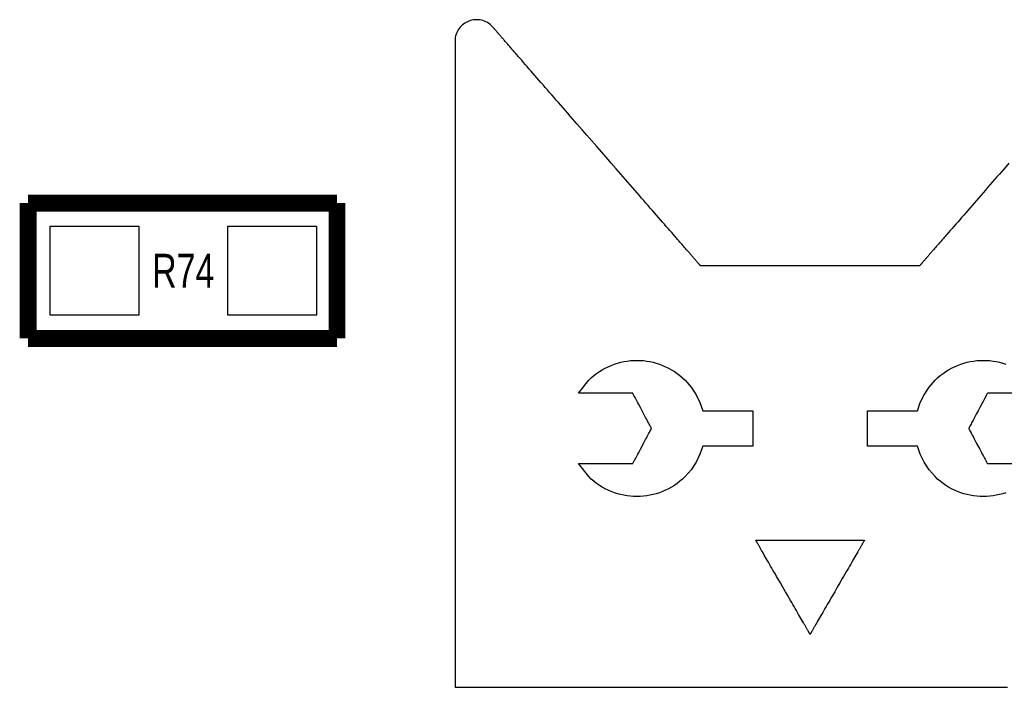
# Model space of a CAD drawing. Extents: x -8 to 119, y -73 to 71.
# Tile 6 of 12: x 51 to 60, y 13 to 19. Entities that reach past the tile are written whole.
import ezdxf
from ezdxf.enums import TextEntityAlignment as Align

# ---------------------------------------------------------------- set-up
doc = ezdxf.new("R2010")
doc.units = 0
for name, color, linetype in [('BG_SILKSCREEN_TOP', 7, 'CONTINUOUS'), ('PG_SILKSCREEN_TOP', 253, 'CONTINUOUS'), ('PIN_TOP', 92, 'CONTINUOUS'), ('RD_SILKSCREEN_TOP', 7, 'CONTINUOUS')]:
    doc.layers.add(name, color=color, linetype=linetype)

msp = doc.modelspace()

# ---------------------------------------------------------------- linework, layer by layer
at = {"layer": 'BG_SILKSCREEN_TOP'}
for points in [[(60.26719, 17.986578), (60.223857, 17.936794), (60.202318, 17.912055), (60.18088, 17.887417), (60.159544, 17.86288), (60.138335, 17.838522), (60.117253, 17.814265), (60.096298, 17.790211), (60.075496, 17.766309), (60.054846, 17.742586), (60.034399, 17.719065), (60.014104, 17.695748), (59.994013, 17.67266), (59.974124, 17.6498), (59.954439, 17.627194), (59.934983, 17.604842), (59.915781, 17.582769), (59.896807, 17.560976), (59.878112, 17.539462), (59.859647, 17.518278), (59.841486, 17.4974), (59.823604, 17.476851), (59.806027, 17.456658), (59.788781, 17.436821), (59.771813, 17.417339), (59.755202, 17.398238), (59.738946, 17.379544), (59.72302, 17.361256), (59.707475, 17.343399), (59.69983, 17.334611), (59.692286, 17.32595), (59.684844, 17.31739), (59.677503, 17.308957), (59.670239, 17.300626), (59.663101, 17.292396), (59.65604, 17.284294), (59.649106, 17.276318), (59.642273, 17.268469), (59.635542, 17.260722), (59.628913, 17.253102), (59.622385, 17.245609), (59.615984, 17.238243), (59.609685, 17.23103), (59.603488, 17.223918), (59.597417, 17.216933), (59.591473, 17.2101), (59.585631, 17.203369), (59.579916, 17.196816), (59.574303, 17.190364), (59.568817, 17.184065), (59.563457, 17.177918), (59.558225, 17.171899), (59.553119, 17.166006), (59.548116, 17.160291), (59.543264, 17.154703), (59.53854, 17.149267), (59.533942, 17.143959), (59.529472, 17.138828), (59.525129, 17.133849), (59.520912, 17.129023), (59.516848, 17.12435), (59.512911, 17.119829), (59.509127, 17.11546), (59.505469, 17.111269), (59.501938, 17.10723), (59.498586, 17.103344), (59.495334, 17.099636), (59.492261, 17.09608), (59.489315, 17.092701), (59.486521, 17.089501), (59.483879, 17.086453), (59.48139, 17.083583), (59.479053, 17.08089), (59.476869, 17.078376), (59.474811, 17.076039), (59.472932, 17.07388), (59.471204, 17.071899), (59.469655, 17.070095), (59.468233, 17.06847), (59.466988, 17.067047), (59.465896, 17.065803), (59.464981, 17.064736), (59.464219, 17.063872), (59.463635, 17.063187), (59.463203, 17.062704), (59.462949, 17.062399), (59.462873, 17.062323), (59.462772, 17.062323), (59.462518, 17.062323), (59.46206, 17.062323), (59.461451, 17.062323), (59.460638, 17.062323), (59.459673, 17.062323), (59.45853, 17.062323), (59.457209, 17.062323), (59.455736, 17.062323), (59.454085, 17.062323), (59.452256, 17.062323), (59.450275, 17.062323), (59.448141, 17.062323), (59.44583, 17.062323), (59.443341, 17.062323), (59.440724, 17.062323), (59.43793, 17.062323), (59.434984, 17.062323), (59.431885, 17.062323), (59.428634, 17.062323), (59.42523, 17.062323), (59.421674, 17.062323), (59.417966, 17.062323), (59.414105, 17.062323), (59.410117, 17.062323), (59.405952, 17.062323), (59.401685, 17.062323), (59.39724, 17.062323), (59.392668, 17.062323), (59.387943, 17.062323), (59.383092, 17.062323), (59.378113, 17.062323), (59.372983, 17.062323), (59.367725, 17.062323), (59.36234, 17.062323), (59.356803, 17.062323), (59.351164, 17.062323), (59.345373, 17.062323), (59.33948, 17.062323), (59.333435, 17.062323), (59.327288, 17.062323), (59.321014, 17.062323), (59.314613, 17.062323), (59.308086, 17.062323), (59.301431, 17.062323), (59.294674, 17.062323), (59.287816, 17.062323), (59.280831, 17.062323), (59.273719, 17.062323), (59.266506, 17.062323), (59.259191, 17.062323), (59.251774, 17.062323), (59.24423, 17.062323), (59.236585, 17.062323), (59.220989, 17.062323), (59.204987, 17.062323), (59.188579, 17.062323), (59.171815, 17.062323), (59.154644, 17.062323), (59.137144, 17.062323), (59.119262, 17.062323), (59.10105, 17.062323), (59.082534, 17.062323), (59.063687, 17.062323), (59.044535, 17.062323), (59.025079, 17.062323), (59.005343, 17.062323), (58.985353, 17.062323), (58.965084, 17.062323), (58.944586, 17.062323), (58.923834, 17.062323), (58.902879, 17.062323), (58.881696, 17.062323), (58.860309, 17.062323), (58.838719, 17.062323), (58.816951, 17.062323), (58.795031, 17.062323), (58.772933, 17.062323), (58.750708, 17.062323), (58.728331, 17.062323), (58.705852, 17.062323), (58.660513, 17.062323), (58.614843, 17.062323), (58.568895, 17.062323), (58.47654, 17.062323), (58.384211, 17.062323), (58.338263, 17.062323), (58.292594, 17.062323), (58.247255, 17.062323), (58.224776, 17.062323), (58.202398, 17.062323), (58.180173, 17.062323), (58.158075, 17.062323), (58.136155, 17.062323), (58.114387, 17.062323), (58.092797, 17.062323), (58.07141, 17.062323), (58.050227, 17.062323), (58.029272, 17.062323), (58.00852, 17.062323), (57.988022, 17.062323), (57.967753, 17.062323), (57.947763, 17.062323), (57.928027, 17.062323), (57.908571, 17.062323), (57.889419, 17.062323), (57.870573, 17.062323), (57.852056, 17.062323), (57.833844, 17.062323), (57.815963, 17.062323), (57.798462, 17.062323), (57.781292, 17.062323), (57.764528, 17.062323), (57.748119, 17.062323), (57.732117, 17.062323), (57.716522, 17.062323), (57.708876, 17.062323), (57.701332, 17.062323), (57.693916, 17.062323), (57.6866, 17.062323), (57.679387, 17.062323), (57.672275, 17.062323), (57.66529, 17.062323), (57.658432, 17.062323), (57.65165, 17.062323), (57.645021, 17.062323), (57.638493, 17.062323), (57.632092, 17.062323), (57.625818, 17.062323), (57.619671, 17.062323), (57.613626, 17.062323), (57.607733, 17.062323), (57.601942, 17.062323), (57.596303, 17.062323), (57.590766, 17.062323), (57.585381, 17.062323), (57.580124, 17.062323), (57.574993, 17.062323), (57.570014, 17.062323), (57.565163, 17.062323), (57.560439, 17.062323), (57.555867, 17.062323), (57.551422, 17.062323), (57.547154, 17.062323), (57.542989, 17.062323), (57.539001, 17.062323), (57.53514, 17.062323), (57.531432, 17.062323), (57.527876, 17.062323), (57.524472, 17.062323), (57.521221, 17.062323), (57.518122, 17.062323), (57.515176, 17.062323), (57.512382, 17.062323), (57.509766, 17.062323), (57.507276, 17.062323), (57.504965, 17.062323), (57.502831, 17.062323), (57.50085, 17.062323), (57.499021, 17.062323), (57.49737, 17.062323), (57.495897, 17.062323), (57.494576, 17.062323), (57.493433, 17.062323), (57.492468, 17.062323), (57.491655, 17.062323), (57.491046, 17.062323), (57.490589, 17.062323), (57.490335, 17.062323), (57.490233, 17.062323), (57.490157, 17.062399), (57.489903, 17.062704), (57.489471, 17.063187), (57.488887, 17.063872), (57.488125, 17.064736), (57.48721, 17.065803), (57.486118, 17.067047), (57.484874, 17.06847), (57.483451, 17.070095), (57.481902, 17.071899), (57.480175, 17.07388), (57.478295, 17.076039), (57.476238, 17.078376), (57.474053, 17.08089), (57.471716, 17.083583), (57.469227, 17.086453), (57.466586, 17.089501), (57.463792, 17.092701), (57.460845, 17.09608), (57.457746, 17.099636), (57.454521, 17.103344), (57.451168, 17.10723), (57.447637, 17.111269), (57.44398, 17.11546), (57.440195, 17.119829), (57.436258, 17.12435), (57.432194, 17.129023), (57.427978, 17.133849), (57.423634, 17.138828), (57.419164, 17.143959), (57.414566, 17.149267), (57.409842, 17.154703), (57.404991, 17.160291), (57.399987, 17.166006), (57.394881, 17.171899), (57.389649, 17.177918), (57.38429, 17.184065), (57.378803, 17.190364), (57.37319, 17.196816), (57.367475, 17.203369), (57.361633, 17.2101), (57.355689, 17.216933), (57.349619, 17.223918), (57.343421, 17.23103), (57.337122, 17.238243), (57.330721, 17.245609), (57.324193, 17.253102), (57.317564, 17.260722), (57.310833, 17.268469), (57.304, 17.276318), (57.297066, 17.284294), (57.290005, 17.292396), (57.282867, 17.300626), (57.275603, 17.308957), (57.268262, 17.31739), (57.26082, 17.32595), (57.253276, 17.334611), (57.245631, 17.343399), (57.230086, 17.361256), (57.21416, 17.379544), (57.197904, 17.398238), (57.181293, 17.417339), (57.164326, 17.436821), (57.147079, 17.456658), (57.129502, 17.476851), (57.111621, 17.4974), (57.09346, 17.518278), (57.074994, 17.539462), (57.056299, 17.560976), (57.037326, 17.582769), (57.018098, 17.604842), (56.998667, 17.627194), (56.978982, 17.6498), (56.959094, 17.67266), (56.939002, 17.695748), (56.918708, 17.719065), (56.898261, 17.742586), (56.87761, 17.766309), (56.856808, 17.790211), (56.835853, 17.814265), (56.814771, 17.838522), (56.793562, 17.86288), (56.772226, 17.887417), (56.750788, 17.912055), (56.729249, 17.936794), (56.685917, 17.986578), (56.64233, 18.036667), (56.554751, 18.137302), (56.467172, 18.237962), (56.423585, 18.288025), (56.380253, 18.337809), (56.358714, 18.362574), (56.337276, 18.387212), (56.31594, 18.411723), (56.294731, 18.436107), (56.273649, 18.460339), (56.252694, 18.484418), (56.231892, 18.50832), (56.211267, 18.532043), (56.190794, 18.555564), (56.1705, 18.578855), (56.150408, 18.601944), (56.13052, 18.624804), (56.110835, 18.64741), (56.091404, 18.669762), (56.072176, 18.69186), (56.053203, 18.713653), (56.034508, 18.735142), (56.016042, 18.756351), (55.997881, 18.777229), (55.98, 18.797753), (55.962423, 18.817971), (55.945176, 18.837808), (55.928235, 18.857265), (55.911598, 18.876366), (55.895342, 18.89506), (55.879416, 18.913348), (55.863871, 18.93123), (55.856226, 18.940018), (55.848682, 18.948679), (55.84124, 18.957239), (55.833899, 18.965672), (55.826635, 18.974003), (55.819497, 18.982207), (55.812461, 18.99031), (55.805502, 18.998286), (55.798669, 19.00616), (55.791938, 19.013881), (55.785309, 19.021501), (55.778781, 19.028994), (55.77238, 19.03636), (55.766081, 19.043599), (55.759909, 19.050711), (55.753838, 19.057671), (55.747869, 19.064529), (55.742027, 19.071234), (55.736312, 19.077813), (55.730699, 19.084239), (55.725212, 19.090538), (55.719853, 19.096711), (55.714621, 19.10273), (55.709515, 19.108598), (55.704511, 19.114338), (55.69966, 19.119926), (55.694936, 19.125362), (55.690338, 19.130645), (55.685868, 19.135776), (55.681524, 19.14078), (55.677308, 19.145606), (55.673244, 19.150279), (55.669307, 19.1548), (55.665522, 19.159169), (55.661865, 19.16336), (55.65836, 19.167399), (55.654981, 19.171285), (55.651756, 19.174993), (55.648657, 19.178524), (55.64571, 19.181902), (55.642916, 19.185128), (55.640275, 19.188151), (55.637786, 19.191021), (55.635449, 19.193713), (55.633264, 19.196228), (55.631207, 19.198565), (55.629327, 19.200724), (55.6276, 19.20273), (55.626051, 19.204508), (55.624628, 19.206134), (55.623384, 19.207556), (55.622317, 19.208826), (55.621377, 19.209868), (55.620615, 19.210757), (55.620031, 19.211417), (55.619599, 19.2119), (55.619345, 19.212204), (55.619269, 19.212306), (55.607941, 19.224346), (55.596028, 19.235141), (55.583658, 19.244691), (55.570831, 19.253048), (55.557649, 19.260185), (55.544136, 19.266179), (55.530369, 19.271005), (55.516399, 19.274714), (55.502302, 19.27733), (55.488154, 19.278879), (55.473956, 19.279337), (55.459833, 19.278778), (55.445787, 19.277203), (55.431919, 19.274663), (55.418279, 19.271132), (55.404918, 19.266662), (55.391914, 19.261252), (55.379315, 19.254953), (55.367174, 19.24779), (55.355541, 19.239763), (55.344517, 19.230899), (55.334129, 19.221247), (55.324451, 19.210782), (55.315536, 19.199555), (55.307433, 19.187592), (55.30022, 19.174917), (55.293946, 19.161531), (55.288688, 19.147485), (55.284497, 19.132779), (55.281424, 19.117437), (55.279544, 19.101486), (55.278909, 19.08495), (55.278909, 19.084671), (55.278909, 19.083884), (55.278909, 19.082563), (55.278909, 19.080734), (55.278909, 19.078372), (55.278909, 19.075502), (55.278909, 19.072123), (55.278909, 19.068263), (55.278909, 19.063868), (55.278909, 19.058992), (55.278909, 19.053632), (55.278909, 19.04779), (55.278909, 19.04144), (55.278909, 19.034633), (55.278909, 19.027343), (55.278909, 19.019596), (55.278909, 19.011367), (55.278909, 19.00268), (55.278909, 18.993536), (55.278909, 18.983935), (55.278909, 18.973902), (55.278909, 18.963386), (55.278909, 18.952464), (55.278909, 18.941085), (55.278909, 18.929299), (55.278909, 18.917056), (55.278909, 18.904407), (55.278909, 18.891326), (55.278909, 18.877839), (55.278909, 18.86392), (55.278909, 18.849594), (55.278909, 18.834887), (55.278909, 18.819774), (55.278909, 18.804255), (55.278909, 18.788355), (55.278909, 18.772073), (55.278909, 18.755385), (55.278909, 18.738342), (55.278909, 18.720918), (55.278909, 18.703112), (55.278909, 18.684951), (55.278909, 18.666409), (55.278909, 18.647537), (55.278909, 18.628309), (55.278909, 18.6087), (55.278909, 18.588787), (55.278909, 18.568492), (55.278909, 18.547893), (55.278909, 18.526938), (55.278909, 18.505678), (55.278909, 18.484063), (55.278909, 18.462142), (55.278909, 18.439917), (55.278909, 18.417362), (55.278909, 18.394528), (55.278909, 18.371363), (55.278909, 18.347893), (55.278909, 18.324144), (55.278909, 18.275757), (55.278909, 18.226253), (55.278909, 18.175656), (55.278909, 18.123967), (55.278909, 18.071262), (55.278909, 18.017541), (55.278909, 17.96288), (55.278909, 17.907279), (55.278909, 17.850764), (55.278909, 17.793411), (55.278909, 17.735194), (55.278909, 17.67619), (55.278909, 17.616424), (55.278909, 17.555921), (55.278909, 17.494733), (55.278909, 17.432858), (55.278909, 17.370374), (55.278909, 17.307281), (55.278909, 17.243603), (55.278909, 17.179417), (55.278909, 17.114723), (55.278909, 17.049547), (55.278909, 16.983964), (55.278909, 16.917975), (55.278909, 16.851605), (55.278909, 16.784904), (55.278909, 16.717924), (55.278909, 16.583152), (55.278909, 16.447618), (55.278909, 16.175177), (55.278909, 15.902737), (55.278909, 15.767177), (55.278909, 15.63243), (55.278909, 15.56545), (55.278909, 15.49875), (55.278909, 15.43238), (55.278909, 15.36639), (55.278909, 15.300808), (55.278909, 15.235631), (55.278909, 15.170937), (55.278909, 15.106752), (55.278909, 15.043074), (55.278909, 14.97998), (55.278909, 14.917496), (55.278909, 14.855622), (55.278909, 14.794433), (55.278909, 14.73393), (55.278909, 14.674164), (55.278909, 14.61516), (55.278909, 14.556943), (55.278909, 14.49959), (55.278909, 14.443075), (55.278909, 14.387474), (55.278909, 14.332788), (55.278909, 14.279093), (55.278909, 14.226388), (55.278909, 14.174699), (55.278909, 14.124102), (55.278909, 14.074597), (55.278909, 14.02621), (55.278909, 14.002461), (55.278909, 13.978992), (55.278909, 13.955827), (55.278909, 13.932992), (55.278909, 13.910437), (55.278909, 13.888187), (55.278909, 13.866266), (55.278909, 13.844676), (55.278909, 13.823417), (55.278909, 13.802462), (55.278909, 13.781862), (55.278909, 13.761568), (55.278909, 13.741654), (55.278909, 13.722045), (55.278909, 13.702817), (55.278909, 13.68392), (55.278909, 13.665403), (55.278909, 13.647242), (55.278909, 13.629437), (55.278909, 13.612012), (55.278909, 13.594969), (55.278909, 13.578281), (55.278909, 13.562), (55.278909, 13.546099), (55.278909, 13.53058), (55.278909, 13.515467), (55.278909, 13.500735), (55.278909, 13.486435), (55.278909, 13.472516), (55.278909, 13.459028), (55.278909, 13.445947), (55.278909, 13.433298), (55.278909, 13.421055), (55.278909, 13.40927), (55.278909, 13.39789), (55.278909, 13.386943), (55.278909, 13.376453), (55.278909, 13.36642), (55.278909, 13.356819), (55.278909, 13.347675), (55.278909, 13.338988), (55.278909, 13.330758), (55.278909, 13.323011), (55.278909, 13.315721), (55.278909, 13.308914), (55.278909, 13.302564), (55.278909, 13.296722), (55.278909, 13.291363), (55.278909, 13.286486), (55.278909, 13.282092), (55.278909, 13.278231), (55.278909, 13.274853), (55.278909, 13.271983), (55.278909, 13.26962), (55.278909, 13.267792), (55.278909, 13.266471), (55.278909, 13.265658), (55.278909, 13.265404), (55.279188, 13.265404), (55.280077, 13.265404), (55.281525, 13.265404), (55.283532, 13.265404), (55.286123, 13.265404), (55.289272, 13.265404), (55.292981, 13.265404), (55.297248, 13.265404), (55.302048, 13.265404), (55.307408, 13.265404), (55.313301, 13.265404), (55.319752, 13.265404), (55.326712, 13.265404), (55.334179, 13.265404), (55.342206, 13.265404), (55.350715, 13.265404), (55.359757, 13.265404), (55.369308, 13.265404), (55.379366, 13.265404), (55.389907, 13.265404), (55.400956, 13.265404), (55.412488, 13.265404), (55.424502, 13.265404), (55.436999, 13.265404), (55.449953, 13.265404), (55.463415, 13.265404), (55.477308, 13.265404), (55.491685, 13.265404), (55.506518, 13.265404), (55.521809, 13.265404), (55.537532, 13.265404), (55.553712, 13.265404), (55.570323, 13.265404), (55.587367, 13.265404), (55.604842, 13.265404), (55.622749, 13.265404), (55.641062, 13.265404), (55.659807, 13.265404), (55.678959, 13.265404), (55.698517, 13.265404), (55.718481, 13.265404), (55.738827, 13.265404), (55.759579, 13.265404), (55.780737, 13.265404), (55.802251, 13.265404), (55.824171, 13.265404), (55.846447, 13.265404), (55.869103, 13.265404), (55.892116, 13.265404), (55.915484, 13.265404), (55.939233, 13.265404), (55.963312, 13.265404), (55.987747, 13.265404), (56.012537, 13.265404), (56.037632, 13.265404), (56.063083, 13.265404), (56.088864, 13.265404), (56.114975, 13.265404), (56.168138, 13.265404), (56.222544, 13.265404), (56.27817, 13.265404), (56.334965, 13.265404), (56.392877, 13.265404), (56.451906, 13.265404), (56.511977, 13.265404), (56.57309, 13.265404), (56.635193, 13.265404), (56.698236, 13.265404), (56.762193, 13.265404), (56.827039, 13.265404), (56.892698, 13.265404), (56.959195, 13.265404), (57.026454, 13.265404), (57.094425, 13.265404), (57.163106, 13.265404), (57.232448, 13.265404), (57.302425, 13.265404), (57.372961, 13.265404), (57.444056, 13.265404), (57.515658, 13.265404), (57.587744, 13.265404), (57.660286, 13.265404), (57.733209, 13.265404), (57.806488, 13.265404), (57.880123, 13.265404), (58.028205, 13.265404), (58.177176, 13.265404), (58.47654, 13.265404), (58.77593, 13.265404), (58.924901, 13.265404), (59.072983, 13.265404), (59.146618, 13.265404), (59.219897, 13.265404), (59.29282, 13.265404), (59.365363, 13.265404), (59.437448, 13.265404), (59.50905, 13.265404), (59.580145, 13.265404), (59.650681, 13.265404), (59.720658, 13.265404), (59.79, 13.265404), (59.858681, 13.265404), (59.926652, 13.265404), (59.993911, 13.265404), (60.060408, 13.265404), (60.126067, 13.265404), (60.190913, 13.265404), (60.254871, 13.265404)], [(60.239173, 15.017953), (60.210878, 15.008809), (60.182277, 15.001088), (60.153372, 14.994788), (60.124264, 14.989861), (60.095003, 14.986356), (60.065641, 14.984247), (60.036202, 14.983562), (60.006763, 14.984247), (59.977401, 14.986356), (59.948115, 14.989861), (59.919006, 14.994788), (59.890127, 15.001088), (59.861526, 15.008809), (59.833231, 15.017953), (59.805316, 15.028469), (59.777859, 15.040407), (59.750884, 15.053742), (59.724442, 15.068499), (59.698611, 15.084628), (59.673439, 15.10218), (59.648954, 15.121128), (59.625255, 15.141499), (59.60237, 15.163241), (59.547912, 15.225522), (59.50331, 15.292908), (59.468512, 15.364358), (59.443493, 15.438882), (58.993049, 15.438882), (58.993049, 15.75529), (59.443493, 15.75529), (59.468512, 15.829813), (59.50331, 15.901264), (59.547912, 15.96865), (59.60237, 16.030905), (59.625255, 16.052673), (59.648954, 16.073044), (59.673439, 16.091992), (59.698611, 16.109544), (59.724442, 16.125673), (59.750884, 16.14043), (59.777859, 16.153765), (59.805316, 16.165703), (59.833231, 16.176219), (59.861526, 16.185337), (59.890127, 16.193059), (59.919006, 16.199383), (59.948115, 16.204311), (59.977401, 16.207816), (60.006763, 16.209924), (60.036202, 16.21061), (60.065641, 16.209924), (60.095003, 16.207816), (60.124264, 16.204311), (60.153372, 16.199383), (60.182277, 16.193059), (60.210878, 16.185337), (60.239173, 16.176219)], [(60.561804, 15.913633), (60.073591, 15.913633), (60.073108, 15.912719), (60.071686, 15.910077), (60.069425, 15.90581), (60.066352, 15.900019), (60.062516, 15.892856), (60.058021, 15.884423), (60.052915, 15.874822), (60.047226, 15.86418), (60.041079, 15.852597), (60.034475, 15.840202), (60.027515, 15.827121), (60.020225, 15.813481), (60.004985, 15.784881), (59.989263, 15.755366), (59.97354, 15.725826), (59.9583, 15.697251), (59.95101, 15.683586), (59.944051, 15.670505), (59.937447, 15.658109), (59.931275, 15.646552), (59.92561, 15.63591), (59.920505, 15.626309), (59.916009, 15.61785), (59.912174, 15.610688), (59.9091, 15.604896), (59.90684, 15.600629), (59.905417, 15.597988), (59.904935, 15.597073), (59.905417, 15.596184), (59.90684, 15.593517), (59.9091, 15.58925), (59.912174, 15.583484), (59.916009, 15.576321), (59.920505, 15.567863), (59.92561, 15.558262), (59.931275, 15.547619), (59.937447, 15.536062), (59.944051, 15.523667), (59.95101, 15.510586), (59.9583, 15.496921), (59.97354, 15.468321), (60.004985, 15.409291), (60.020225, 15.380691), (60.027515, 15.367025), (60.034475, 15.353944), (60.041079, 15.341575), (60.047226, 15.329992), (60.052915, 15.31935), (60.058021, 15.309748), (60.062516, 15.301316), (60.066352, 15.294127), (60.069425, 15.288362), (60.071686, 15.284094), (60.073108, 15.281453), (60.073591, 15.280538), (60.561804, 15.280538)]]:
    msp.add_lwpolyline(points, dxfattribs=at)
for points in [[(57.449796, 15.292908), (57.405194, 15.225522), (57.350736, 15.163241), (57.327851, 15.141499), (57.304153, 15.121128), (57.279667, 15.10218), (57.254496, 15.084628), (57.228664, 15.068499), (57.202222, 15.053742), (57.175248, 15.040407), (57.14779, 15.028469), (57.119876, 15.017953), (57.09158, 15.008809), (57.06298, 15.001088), (57.034074, 14.994788), (57.004991, 14.989861), (56.975705, 14.986356), (56.946343, 14.984247), (56.916904, 14.983562), (56.887466, 14.984247), (56.858103, 14.986356), (56.828842, 14.989861), (56.799734, 14.994788), (56.770829, 15.001088), (56.742228, 15.008809), (56.713933, 15.017953), (56.686044, 15.028469), (56.658561, 15.040407), (56.631586, 15.053742), (56.605145, 15.068499), (56.579313, 15.084628), (56.554141, 15.10218), (56.529681, 15.121128), (56.505958, 15.141499), (56.483072, 15.163241), (56.391302, 15.280538), (56.879515, 15.280538), (56.879998, 15.281453), (56.88142, 15.284094), (56.883681, 15.288362), (56.886754, 15.294127), (56.89059, 15.301316), (56.895086, 15.309748), (56.900191, 15.31935), (56.905881, 15.329992), (56.912027, 15.341575), (56.918631, 15.353944), (56.925591, 15.367025), (56.932881, 15.380691), (56.948121, 15.409291), (56.979566, 15.468321), (56.994806, 15.496921), (57.002096, 15.510586), (57.009055, 15.523667), (57.015659, 15.536062), (57.021806, 15.547619), (57.027496, 15.558262), (57.032601, 15.567863), (57.037097, 15.576321), (57.040932, 15.583484), (57.044006, 15.58925), (57.046266, 15.593517), (57.047689, 15.596184), (57.048171, 15.597073), (57.047689, 15.597988), (57.046266, 15.600629), (57.044006, 15.604896), (57.040932, 15.610688), (57.037097, 15.61785), (57.032601, 15.626309), (57.027496, 15.63591), (57.021806, 15.646552), (57.015659, 15.658109), (57.009055, 15.670505), (57.002096, 15.683586), (56.994806, 15.697251), (56.979566, 15.725826), (56.963843, 15.755366), (56.948121, 15.784881), (56.932881, 15.813481), (56.925591, 15.827121), (56.918631, 15.840202), (56.912027, 15.852597), (56.905881, 15.86418), (56.900191, 15.874822), (56.895086, 15.884423), (56.89059, 15.892856), (56.886754, 15.900019), (56.883681, 15.90581), (56.88142, 15.910077), (56.879998, 15.912719), (56.879515, 15.913633), (56.391302, 15.913633), (56.483072, 16.030905), (56.505958, 16.052673), (56.529681, 16.073044), (56.554141, 16.091992), (56.579313, 16.109544), (56.605145, 16.125673), (56.631586, 16.14043), (56.658561, 16.153765), (56.686044, 16.165703), (56.713933, 16.176219), (56.742228, 16.185337), (56.770829, 16.193059), (56.799734, 16.199383), (56.828842, 16.204311), (56.858103, 16.207816), (56.887466, 16.209924), (56.916904, 16.21061), (56.946343, 16.209924), (56.975705, 16.207816), (57.004991, 16.204311), (57.034074, 16.199383), (57.06298, 16.193059), (57.09158, 16.185337), (57.119876, 16.176219), (57.14779, 16.165703), (57.175248, 16.153765), (57.202222, 16.14043), (57.228664, 16.125673), (57.254496, 16.109544), (57.279667, 16.091992), (57.304153, 16.073044), (57.327851, 16.052673), (57.350736, 16.030905), (57.405194, 15.96865), (57.449796, 15.901264), (57.484594, 15.829813), (57.509613, 15.75529), (57.960057, 15.75529), (57.960057, 15.438882), (57.509613, 15.438882), (57.484594, 15.364358)], [(58.965389, 14.589404), (58.965287, 14.589252), (58.965033, 14.588795), (58.964601, 14.588033), (58.963992, 14.586966), (58.963204, 14.58562), (58.962265, 14.583994), (58.961172, 14.582089), (58.959902, 14.579905), (58.95848, 14.577441), (58.956905, 14.574698), (58.955178, 14.571726), (58.953298, 14.568475), (58.951292, 14.56497), (58.949133, 14.561236), (58.946821, 14.557248), (58.944383, 14.553032), (58.941818, 14.548561), (58.9391, 14.543888), (58.93628, 14.538985), (58.933309, 14.533855), (58.930235, 14.528521), (58.927035, 14.522958), (58.923707, 14.517218), (58.920278, 14.511274), (58.916722, 14.505127), (58.913065, 14.498803), (58.905445, 14.485595), (58.897418, 14.471675), (58.889011, 14.457121), (58.880248, 14.441932), (58.871129, 14.426159), (58.861731, 14.409852), (58.852003, 14.393037), (58.842046, 14.37574), (58.83181, 14.358036), (58.821371, 14.339951), (58.810728, 14.321511), (58.799882, 14.302765), (58.78891, 14.283741), (58.777784, 14.264488), (58.766558, 14.245031), (58.74385, 14.205712), (58.720965, 14.166063), (58.698079, 14.126439), (58.675397, 14.087094), (58.664145, 14.067663), (58.653045, 14.04841), (58.642047, 14.029385), (58.631226, 14.010615), (58.620584, 13.992174), (58.610144, 13.974089), (58.599908, 13.956386), (58.589926, 13.939114), (58.580223, 13.922299), (58.570825, 13.905992), (58.561707, 13.890219), (58.552944, 13.875029), (58.544536, 13.86045), (58.53651, 13.846556), (58.528864, 13.833348), (58.525232, 13.827023), (58.521676, 13.820877), (58.518247, 13.814933), (58.51492, 13.809167), (58.511719, 13.80363), (58.508646, 13.798296), (58.505674, 13.793165), (58.502855, 13.788263), (58.500137, 13.783564), (58.497572, 13.779119), (58.495133, 13.774903), (58.492822, 13.770915), (58.490663, 13.767156), (58.488656, 13.763676), (58.486777, 13.760425), (58.485049, 13.757427), (58.483475, 13.75471), (58.482052, 13.752246), (58.480782, 13.750061), (58.47969, 13.748131), (58.47875, 13.746505), (58.477963, 13.745159), (58.477353, 13.744118), (58.476921, 13.743356), (58.476642, 13.742899), (58.476566, 13.742746), (58.476464, 13.742899), (58.47621, 13.743356), (58.475778, 13.744118), (58.475169, 13.745159), (58.474381, 13.746505), (58.473442, 13.748131), (58.472349, 13.750061), (58.471079, 13.752246), (58.469657, 13.75471), (58.468082, 13.757427), (58.466355, 13.760425), (58.464475, 13.763676), (58.462469, 13.767156), (58.46031, 13.770915), (58.457998, 13.774903), (58.45556, 13.779119), (58.452995, 13.783564), (58.450277, 13.788263), (58.447457, 13.793165), (58.444486, 13.798296), (58.441412, 13.80363), (58.438212, 13.809167), (58.434884, 13.814933), (58.431455, 13.820877), (58.427899, 13.827023), (58.424242, 13.833348), (58.416622, 13.846556), (58.408595, 13.86045), (58.400188, 13.875029), (58.391425, 13.890219), (58.382306, 13.905992), (58.372883, 13.922299), (58.36318, 13.939114), (58.353223, 13.956386), (58.342987, 13.974089), (58.332548, 13.992174), (58.321905, 14.010615), (58.311059, 14.029385), (58.300087, 14.04841), (58.288961, 14.067663), (58.277735, 14.087094), (58.255027, 14.126439), (58.232142, 14.166063), (58.209256, 14.205712), (58.186574, 14.245031), (58.175322, 14.264488), (58.164222, 14.283741), (58.153224, 14.302765), (58.142403, 14.321511), (58.131761, 14.339951), (58.121321, 14.358036), (58.111085, 14.37574), (58.101103, 14.393037), (58.0914, 14.409852), (58.081977, 14.426159), (58.072884, 14.441932), (58.064121, 14.457121), (58.055713, 14.471675), (58.047687, 14.485595), (58.040041, 14.498803), (58.036384, 14.505127), (58.032853, 14.511274), (58.029424, 14.517218), (58.026097, 14.522958), (58.022896, 14.528521), (58.019823, 14.533855), (58.016851, 14.538985), (58.014032, 14.543888), (58.011314, 14.548561), (58.008749, 14.553032), (58.00631, 14.557248), (58.003999, 14.561236), (58.00184, 14.56497), (57.999833, 14.568475), (57.997954, 14.571726), (57.996226, 14.574698), (57.994652, 14.577441), (57.993229, 14.579905), (57.991959, 14.582089), (57.990867, 14.583994), (57.989927, 14.58562), (57.98914, 14.586966), (57.98853, 14.588033), (57.988098, 14.588795), (57.987819, 14.589252), (57.987743, 14.589404)]]:
    msp.add_lwpolyline(points, close=True, dxfattribs=at)
at = {"layer": 'PG_SILKSCREEN_TOP', "const_width": 0.1524}
for points in [[(51.435025, 16.4084), (51.435025, 17.6276)], [(51.435025, 17.6276), (54.2163, 17.6276)], [(54.2163, 17.6276), (54.2163, 16.4084)], [(54.2163, 16.4084), (51.435025, 16.4084)]]:
    msp.add_lwpolyline(points, dxfattribs=at)
at = {"layer": 'PIN_TOP'}
for points in [[(52.43195, 17.41805), (52.43195, 16.61795), (51.63185, 16.61795), (51.63185, 17.41805)], [(54.03215, 17.41805), (54.03215, 16.61795), (53.23205, 16.61795), (53.23205, 17.41805)]]:
    msp.add_lwpolyline(points, close=True, dxfattribs=at)

# ---------------------------------------------------------------- texts
at = {"layer": 'RD_SILKSCREEN_TOP', "width": 0.75}
msp.add_text('R74', height=0.3048, dxfattribs=at).set_placement((52.832, 16.8656), align=Align.CENTER)

doc.saveas('drawing.dxf')
